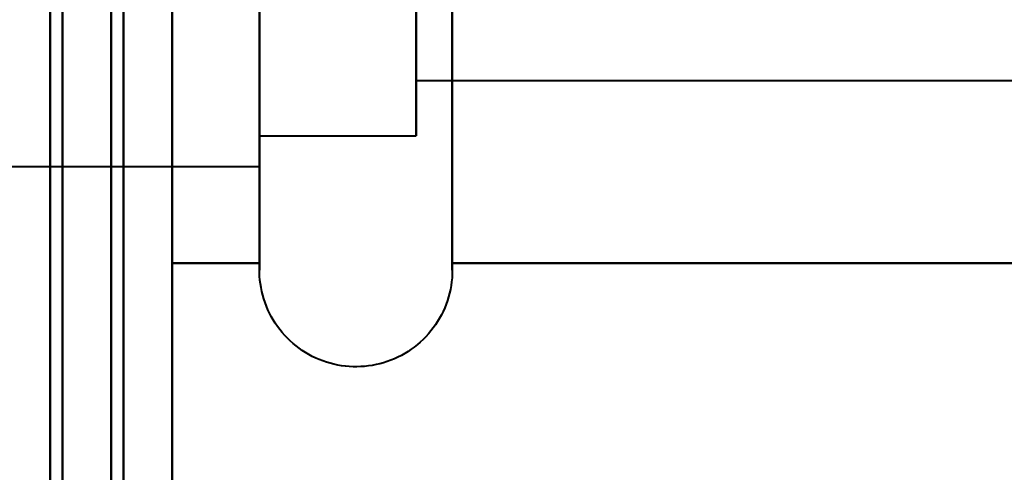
# Model space of a CAD drawing. Header units: millimetres. Extents: x -852 to 852, y -1321 to 592.
# Tile 18 of 111: x -689.75 to -681.68, y -395.75 to -392.05. Entities that reach past the tile are written whole.
import ezdxf

# ---------------------------------------------------------------- set-up
doc = ezdxf.new("R2010")
doc.units = ezdxf.units.MM
doc.layers.add('G-IMPT', color=8, linetype='Continuous', lineweight=40)

# ---------------------------------------------------------------- blocks, each defined once
blk = doc.blocks.new('NEXA 1500 CALQUES_dwg-769064-Niveau de réf_')
at = {"layer": 'G-IMPT'}
for p, q in [((-687.7851, -354.3), (-687.7851, -360.3646)), ((-687.7851, -354.3), (-687.7851, -360.3646)), ((-687.7851, -354.3), (-687.7851, -360.3646)), ((-687.7851, -354.3), (-687.7851, -360.3646)), ((-687.7851, -354.55), (-687.7851, -360.1481)), ((-687.7851, -360.1481), (-687.7851, -354.55)), ((-687.7851, -360.1481), (-687.7851, -354.55)), ((-687.7851, -354.55), (-687.7851, -360.1481)), ((-687.7851, -360.1481), (-687.7851, -354.55)), ((-687.7851, -354.55), (-687.7851, -360.1481)), ((-687.7851, -360.1481), (-687.7851, -354.55)), ((-687.7851, -354.55), (-687.7851, -360.1481)), ((-686.5, -360.1481), (-686.5, -354.55)), ((-686.5, -360.1481), (-686.5, -354.55)), ((-687.7851, -354.7354), (-687.7851, -360.8)), ((-687.7851, -354.7354), (-687.7851, -360.8)), ((-687.7851, -354.7354), (-687.7851, -360.8)), ((-687.7851, -354.7354), (-687.7851, -360.8)), ((-687.7851, -354.9519), (-687.7851, -360.55)), ((-687.7851, -360.55), (-687.7851, -354.9519)), ((-687.7851, -360.55), (-687.7851, -354.9519)), ((-687.7851, -354.9519), (-687.7851, -360.55)), ((-687.7851, -360.55), (-687.7851, -354.9519)), ((-687.7851, -354.9519), (-687.7851, -360.55)), ((-687.7851, -360.55), (-687.7851, -354.9519)), ((-687.7851, -354.9519), (-687.7851, -360.55)), ((-686.5, -360.55), (-686.5, -354.9519)), ((-686.5, -360.55), (-686.5, -354.9519)), ((-687.7851, -361.65), (-687.7851, -355.5)), ((-687.7851, -361.65), (-687.7851, -355.5)), ((-687.7851, -361.65), (-687.7851, -355.5)), ((-687.7851, -361.65), (-687.7851, -355.5)), ((-686.2043, -355.5), (-686.2043, -361.65)), ((-686.2043, -355.5), (-686.2043, -361.65)), ((-686.2043, -355.5), (-686.2043, -361.65)), ((-686.2043, -355.5), (-686.2043, -361.65)), ((-687.7851, -360.8), (-687.7851, -355.925)), ((-687.7851, -360.8), (-687.7851, -355.925)), ((-687.7851, -360.8), (-687.7851, -355.925)), ((-687.7851, -360.8), (-687.7851, -355.925)), ((-686.5, -356.05), (-686.5, -360.55)), ((-686.5, -360.1481), (-686.5, -356.05)), ((-686.5, -360.1481), (-686.5, -356.05)), ((-686.5, -356.05), (-686.5, -360.55)), ((-686.5, -356.05), (-686.5, -360.55)), ((-686.5, -356.05), (-686.5, -360.55)), ((-686.5, -356.2759), (-686.5, -360.0982)), ((-686.5, -360.0982), (-686.5, -356.2759)), ((-686.5, -360.0982), (-686.5, -356.2759)), ((-686.5, -356.2759), (-686.5, -360.0982)), ((-686.5, -360.0982), (-686.5, -356.2759)), ((-686.5, -356.2759), (-686.5, -360.0982)), ((-686.5, -360.0982), (-686.5, -356.2759)), ((-686.5, -356.2759), (-686.5, -360.0982)), ((-686.5, -360.55), (-686.5, -359.05)), ((-686.5, -360.55), (-686.5, -359.05)), ((-686.5, -360.0982), (-674.6111, -360.0982)), ((-686.5, -360.0982), (-674.6111, -360.0982)), ((-686.5, -360.0982), (-674.6111, -360.0982)), ((-686.5, -360.0982), (-674.6111, -360.0982)), ((-687.7851, -360.55), (-686.5, -360.55)), ((-687.7851, -360.55), (-686.5, -360.55)), ((-687.7851, -360.55), (-686.5, -360.55)), ((-687.7851, -360.55), (-686.5, -360.55)), ((-690, -360.8), (-687.7851, -360.8)), ((-690, -360.8), (-687.7851, -360.8)), ((-690, -360.8), (-687.7851, -360.8)), ((-690, -360.8), (-687.7851, -360.8))]:
    blk.add_line(p, q, dxfattribs=at)
at = {"layer": 'G-IMPT', "flags": 128}
for points in [[(-689.5, 449.35), (-689.5, 240.9), (-689.5, 32.45), (-689.5, -176), (-689.5, -384.45)], [(-689.5, -384.45), (-689.5, -176), (-689.5, 32.45), (-689.5, 240.9), (-689.5, 449.35)], [(-689.5, 449.35), (-689.5, 240.9), (-689.5, 32.45), (-689.5, -176), (-689.5, -384.45)], [(-689.4, 449.35), (-689.4, 240.9), (-689.4, 32.45), (-689.4, -176), (-689.4, -384.45)], [(-689.4, -384.45), (-689.4, -176), (-689.4, 32.45), (-689.4, 240.9), (-689.4, 449.35)], [(-689.4, -384.45), (-689.4, -176), (-689.4, 32.45), (-689.4, 240.9), (-689.4, 449.35)], [(-689.4, 449.35), (-689.4, 240.9), (-689.4, 32.45), (-689.4, -176), (-689.4, -384.45)], [(-689.4, -384.45), (-689.4, -176), (-689.4, 32.45), (-689.4, 240.9), (-689.4, 449.35)], [(-689.4, -384.45), (-689.4, -176), (-689.4, 32.45), (-689.4, 240.9), (-689.4, 449.35)], [(-689.4, 449.35), (-689.4, 240.9), (-689.4, 32.45), (-689.4, -176), (-689.4, -384.45)], [(-689.4, -384.45), (-689.4, -176), (-689.4, 32.45), (-689.4, 240.9), (-689.4, 449.35)], [(-689.4, 449.35), (-689.4, 240.9), (-689.4, 32.45), (-689.4, -176), (-689.4, -384.45)], [(-689, 448.95), (-689, 240.7), (-689, 32.45), (-689, -175.8), (-689, -384.05)], [(-689, -384.05), (-689, -175.8), (-689, 32.45), (-689, 240.7), (-689, 448.95)], [(-689.5, 448.85), (-689.5, 240.65), (-689.5, 32.45), (-689.5, -175.75), (-689.5, -383.95)], [(-689.5, -383.95), (-689.5, -175.75), (-689.5, 32.45), (-689.5, 240.65), (-689.5, 448.85)], [(-689.5, 448.85), (-689.5, 240.65), (-689.5, 32.45), (-689.5, -175.75), (-689.5, -383.95)], [(-689.5, -383.95), (-689.5, -175.75), (-689.5, 32.45), (-689.5, 240.65), (-689.5, 448.85)], [(-689.5, 448.85), (-689.5, 240.65), (-689.5, 32.45), (-689.5, -175.75), (-689.5, -383.95)], [(-689.5, -383.95), (-689.5, -175.75), (-689.5, 32.45), (-689.5, 240.65), (-689.5, 448.85)], [(-689, -383.95), (-689, -175.75), (-689, 32.45), (-689, 240.65), (-689, 448.85)], [(-689, 448.85), (-689, 240.65), (-689, 32.45), (-689, -175.75), (-689, -383.95)], [(-688.9, 448.85), (-688.9, 240.65), (-688.9, 32.45), (-688.9, -175.75), (-688.9, -383.95)], [(-688.9, -383.95), (-688.9, -175.75), (-688.9, 32.45), (-688.9, 240.65), (-688.9, 448.85)], [(-688.5, 448.85), (-688.5, 240.65), (-688.5, 32.45), (-688.5, -175.75), (-688.5, -383.95)], [(-688.5, 448.85), (-688.5, 240.65), (-688.5, 32.45), (-688.5, -175.75), (-688.5, -383.95)], [(-688.5, -383.95), (-688.5, -175.75), (-688.5, 32.45), (-688.5, 240.65), (-688.5, 448.85)], [(-688.5, -383.95), (-688.5, -175.75), (-688.5, 32.45), (-688.5, 240.65), (-688.5, 448.85)], [(-688.5, 448.85), (-688.5, 240.65), (-688.5, 32.45), (-688.5, -175.75), (-688.5, -383.95)], [(-688.5, -383.95), (-688.5, -175.75), (-688.5, 32.45), (-688.5, 240.65), (-688.5, 448.85)], [(-688.5, 448.85), (-688.5, 240.65), (-688.5, 32.45), (-688.5, -175.75), (-688.5, -383.95)], [(-688.5, -383.95), (-688.5, -175.75), (-688.5, 32.45), (-688.5, 240.65), (-688.5, 448.85)], [(-689.5, -317.55), (-689.5, -332.55), (-689.5, -347.55), (-689.5, -362.55), (-689.5, -377.55)], [(-689.5, -377.55), (-689.5, -362.55), (-689.5, -347.55), (-689.5, -332.55), (-689.5, -317.55)], [(-689.5, -317.55), (-689.5, -332.55), (-689.5, -347.55), (-689.5, -362.55), (-689.5, -377.55)], [(-689.5, -377.55), (-689.5, -362.55), (-689.5, -347.55), (-689.5, -332.55), (-689.5, -317.55)], [(-689.5, -317.55), (-689.5, -332.55), (-689.5, -347.55), (-689.5, -362.55), (-689.5, -377.55)], [(-689.5, -377.55), (-689.5, -362.55), (-689.5, -347.55), (-689.5, -332.55), (-689.5, -317.55)], [(-689.5, -317.55), (-689.5, -332.55), (-689.5, -347.55), (-689.5, -362.55), (-689.5, -377.55)], [(-689.5, -377.55), (-689.5, -362.55), (-689.5, -347.55), (-689.5, -332.55), (-689.5, -317.55)], [(-688.5, -377.55), (-688.5, -362.55), (-688.5, -347.55), (-688.5, -332.55), (-688.5, -317.55)], [(-688.5, -317.55), (-688.5, -332.55), (-688.5, -347.55), (-688.5, -362.55), (-688.5, -377.55)], [(-688.5, -377.55), (-688.5, -362.55), (-688.5, -347.55), (-688.5, -332.55), (-688.5, -317.55)], [(-688.5, -317.55), (-688.5, -332.55), (-688.5, -347.55), (-688.5, -362.55), (-688.5, -377.55)], [(-688.5, -377.55), (-688.5, -362.55), (-688.5, -347.55), (-688.5, -332.55), (-688.5, -317.55)], [(-688.5, -317.55), (-688.5, -332.55), (-688.5, -347.55), (-688.5, -362.55), (-688.5, -377.55)], [(-688.5, -377.55), (-688.5, -362.55), (-688.5, -347.55), (-688.5, -332.55), (-688.5, -317.55)], [(-688.5, -317.55), (-688.5, -332.55), (-688.5, -347.55), (-688.5, -362.55), (-688.5, -377.55)], [(-687.7851, -359.5744), (-687.7851, -359.7153), (-687.7851, -359.8528), (-687.7851, -359.9867), (-687.7851, -360.1166), (-687.7851, -360.2424), (-687.7851, -360.3639), (-687.7851, -360.4809), (-687.7851, -360.5932), (-687.7851, -360.7006), (-687.7851, -360.803), (-687.7851, -360.9002), (-687.7851, -360.992), (-687.7851, -361.0784), (-687.7851, -361.159), (-687.7851, -361.234), (-687.7851, -361.303), (-687.7851, -361.366), (-687.7851, -361.4229), (-687.7851, -361.4736), (-687.7851, -361.518), (-687.7851, -361.5561), (-687.7851, -361.5878), (-687.7851, -361.613), (-687.7851, -361.6317), (-687.7851, -361.6439), (-687.7851, -361.6496), (-687.7851, -361.65)], [(-687.7851, -361.65), (-687.7851, -361.6467), (-687.7851, -361.6369), (-687.7851, -361.6205), (-687.7851, -361.5976), (-687.7851, -361.5683), (-687.7851, -361.5325), (-687.7851, -361.4903), (-687.7851, -361.4419), (-687.7851, -361.3872), (-687.7851, -361.3264), (-687.7851, -361.2595), (-687.7851, -361.1867), (-687.7851, -361.1081), (-687.7851, -361.0237), (-687.7851, -360.9339), (-687.7851, -360.8386), (-687.7851, -360.738), (-687.7851, -360.6324), (-687.7851, -360.5218), (-687.7851, -360.4065), (-687.7851, -360.2866), (-687.7851, -360.1623), (-687.7851, -360.0339), (-687.7851, -359.9014), (-687.7851, -359.7652), (-687.7851, -359.6255), (-687.7851, -359.4824)], [(-687.7851, -359.5744), (-687.7851, -359.7153), (-687.7851, -359.8528), (-687.7851, -359.9867), (-687.7851, -360.1166), (-687.7851, -360.2424), (-687.7851, -360.3639), (-687.7851, -360.4809), (-687.7851, -360.5932), (-687.7851, -360.7006), (-687.7851, -360.803), (-687.7851, -360.9002), (-687.7851, -360.992), (-687.7851, -361.0784), (-687.7851, -361.159), (-687.7851, -361.234), (-687.7851, -361.303), (-687.7851, -361.366), (-687.7851, -361.4229), (-687.7851, -361.4736), (-687.7851, -361.518), (-687.7851, -361.5561), (-687.7851, -361.5878), (-687.7851, -361.613), (-687.7851, -361.6317), (-687.7851, -361.6439), (-687.7851, -361.6496), (-687.7851, -361.65)], [(-687.7851, -361.65), (-687.7851, -361.6467), (-687.7851, -361.6369), (-687.7851, -361.6205), (-687.7851, -361.5976), (-687.7851, -361.5683), (-687.7851, -361.5325), (-687.7851, -361.4903), (-687.7851, -361.4419), (-687.7851, -361.3872), (-687.7851, -361.3264), (-687.7851, -361.2595), (-687.7851, -361.1867), (-687.7851, -361.1081), (-687.7851, -361.0237), (-687.7851, -360.9339), (-687.7851, -360.8386), (-687.7851, -360.738), (-687.7851, -360.6324), (-687.7851, -360.5218), (-687.7851, -360.4065), (-687.7851, -360.2866), (-687.7851, -360.1623), (-687.7851, -360.0339), (-687.7851, -359.9014), (-687.7851, -359.7652), (-687.7851, -359.6255), (-687.7851, -359.4824)], [(-686.2043, -361.65), (-686.2043, -361.6467), (-686.2043, -361.6369), (-686.2043, -361.6205), (-686.2043, -361.5976), (-686.2043, -361.5683), (-686.2043, -361.5325), (-686.2043, -361.4903), (-686.2043, -361.4419), (-686.2043, -361.3872), (-686.2043, -361.3264), (-686.2043, -361.2595), (-686.2043, -361.1867), (-686.2043, -361.1081), (-686.2043, -361.0237), (-686.2043, -360.9339), (-686.2043, -360.8386), (-686.2043, -360.738), (-686.2043, -360.6324), (-686.2043, -360.5218), (-686.2043, -360.4065), (-686.2043, -360.2866), (-686.2043, -360.1623), (-686.2043, -360.0339), (-686.2043, -359.9014), (-686.2043, -359.7652), (-686.2043, -359.6255), (-686.2043, -359.4824)], [(-686.2043, -359.5744), (-686.2043, -359.7153), (-686.2043, -359.8528), (-686.2043, -359.9867), (-686.2043, -360.1166), (-686.2043, -360.2424), (-686.2043, -360.3639), (-686.2043, -360.4809), (-686.2043, -360.5932), (-686.2043, -360.7006), (-686.2043, -360.803), (-686.2043, -360.9002), (-686.2043, -360.992), (-686.2043, -361.0784), (-686.2043, -361.159), (-686.2043, -361.234), (-686.2043, -361.303), (-686.2043, -361.366), (-686.2043, -361.4229), (-686.2043, -361.4736), (-686.2043, -361.518), (-686.2043, -361.5561), (-686.2043, -361.5878), (-686.2043, -361.613), (-686.2043, -361.6317), (-686.2043, -361.6439), (-686.2043, -361.6496), (-686.2043, -361.65)], [(-686.2043, -361.65), (-686.2043, -361.6467), (-686.2043, -361.6369), (-686.2043, -361.6205), (-686.2043, -361.5976), (-686.2043, -361.5683), (-686.2043, -361.5325), (-686.2043, -361.4903), (-686.2043, -361.4419), (-686.2043, -361.3872), (-686.2043, -361.3264), (-686.2043, -361.2595), (-686.2043, -361.1867), (-686.2043, -361.1081), (-686.2043, -361.0237), (-686.2043, -360.9339), (-686.2043, -360.8386), (-686.2043, -360.738), (-686.2043, -360.6324), (-686.2043, -360.5218), (-686.2043, -360.4065), (-686.2043, -360.2866), (-686.2043, -360.1623), (-686.2043, -360.0339), (-686.2043, -359.9014), (-686.2043, -359.7652), (-686.2043, -359.6255), (-686.2043, -359.4824)], [(-686.2043, -359.5744), (-686.2043, -359.7153), (-686.2043, -359.8528), (-686.2043, -359.9867), (-686.2043, -360.1166), (-686.2043, -360.2424), (-686.2043, -360.3639), (-686.2043, -360.4809), (-686.2043, -360.5932), (-686.2043, -360.7006), (-686.2043, -360.803), (-686.2043, -360.9002), (-686.2043, -360.992), (-686.2043, -361.0784), (-686.2043, -361.159), (-686.2043, -361.234), (-686.2043, -361.303), (-686.2043, -361.366), (-686.2043, -361.4229), (-686.2043, -361.4736), (-686.2043, -361.518), (-686.2043, -361.5561), (-686.2043, -361.5878), (-686.2043, -361.613), (-686.2043, -361.6317), (-686.2043, -361.6439), (-686.2043, -361.6496), (-686.2043, -361.65)], [(-688.5, -359.5707), (-688.5, -360.0759), (-688.5, -360.5811), (-688.5, -361.0863), (-688.5, -361.5915)], [(-688.5, -361.5915), (-688.5, -361.0863), (-688.5, -360.5811), (-688.5, -360.0759), (-688.5, -359.5707)], [(-688.5, -359.5707), (-688.5, -360.0759), (-688.5, -360.5811), (-688.5, -361.0863), (-688.5, -361.5915)], [(-688.5, -361.5915), (-688.5, -361.0863), (-688.5, -360.5811), (-688.5, -360.0759), (-688.5, -359.5707)], [(-688.5, -359.5707), (-688.5, -360.0759), (-688.5, -360.5811), (-688.5, -361.0863), (-688.5, -361.5915)], [(-688.5, -361.5915), (-688.5, -361.0863), (-688.5, -360.5811), (-688.5, -360.0759), (-688.5, -359.5707)], [(-688.5, -359.5707), (-688.5, -360.0759), (-688.5, -360.5811), (-688.5, -361.0863), (-688.5, -361.5915)], [(-688.5, -361.5915), (-688.5, -361.0863), (-688.5, -360.5811), (-688.5, -360.0759), (-688.5, -359.5707)], [(-688.5, -359.5707), (-688.5, -360.0759), (-688.5, -360.5811), (-688.5, -361.0863), (-688.5, -361.5915)], [(-688.5, -361.5915), (-688.5, -361.0863), (-688.5, -360.5811), (-688.5, -360.0759), (-688.5, -359.5707)], [(-688.5, -359.5707), (-688.5, -360.0759), (-688.5, -360.5811), (-688.5, -361.0863), (-688.5, -361.5915)], [(-688.5, -361.5915), (-688.5, -361.0863), (-688.5, -360.5811), (-688.5, -360.0759), (-688.5, -359.5707)], [(-688.5, -359.5707), (-688.5, -360.0759), (-688.5, -360.5811), (-688.5, -361.0863), (-688.5, -361.5915)], [(-688.5, -361.5915), (-688.5, -361.0863), (-688.5, -360.5811), (-688.5, -360.0759), (-688.5, -359.5707)], [(-688.5, -359.5707), (-688.5, -360.0759), (-688.5, -360.5811), (-688.5, -361.0863), (-688.5, -361.5915)], [(-688.5, -361.5915), (-688.5, -361.0863), (-688.5, -360.5811), (-688.5, -360.0759), (-688.5, -359.5707)], [(-687.7851, -361.5915), (-687.7851, -361.0863), (-687.7851, -360.5811), (-687.7851, -360.0759), (-687.7851, -359.5707)], [(-687.7851, -359.5707), (-687.7851, -360.0759), (-687.7851, -360.5811), (-687.7851, -361.0863), (-687.7851, -361.5915)], [(-687.7851, -361.5915), (-687.7851, -361.0863), (-687.7851, -360.5811), (-687.7851, -360.0759), (-687.7851, -359.5707)], [(-687.7851, -359.5707), (-687.7851, -360.0759), (-687.7851, -360.5811), (-687.7851, -361.0863), (-687.7851, -361.5915)], [(-687.7851, -361.5915), (-687.7851, -361.0863), (-687.7851, -360.5811), (-687.7851, -360.0759), (-687.7851, -359.5707)], [(-687.7851, -359.5707), (-687.7851, -360.0759), (-687.7851, -360.5811), (-687.7851, -361.0863), (-687.7851, -361.5915)], [(-687.7851, -361.5915), (-687.7851, -361.0863), (-687.7851, -360.5811), (-687.7851, -360.0759), (-687.7851, -359.5707)], [(-687.7851, -359.5707), (-687.7851, -360.0759), (-687.7851, -360.5811), (-687.7851, -361.0863), (-687.7851, -361.5915)], [(-686.2043, -361.5915), (-686.2043, -361.0863), (-686.2043, -360.5811), (-686.2043, -360.0759), (-686.2043, -359.5707)], [(-686.2043, -359.5707), (-686.2043, -360.0759), (-686.2043, -360.5811), (-686.2043, -361.0863), (-686.2043, -361.5915)], [(-686.2043, -359.5707), (-686.2043, -360.0759), (-686.2043, -360.5811), (-686.2043, -361.0863), (-686.2043, -361.5915)], [(-686.2043, -361.5915), (-686.2043, -361.0863), (-686.2043, -360.5811), (-686.2043, -360.0759), (-686.2043, -359.5707)], [(-686.2043, -361.5915), (-686.2043, -361.0863), (-686.2043, -360.5811), (-686.2043, -360.0759), (-686.2043, -359.5707)], [(-686.2043, -359.5707), (-686.2043, -360.0759), (-686.2043, -360.5811), (-686.2043, -361.0863), (-686.2043, -361.5915)], [(-686.2043, -359.5707), (-686.2043, -360.0759), (-686.2043, -360.5811), (-686.2043, -361.0863), (-686.2043, -361.5915)], [(-686.2043, -361.5915), (-686.2043, -361.0863), (-686.2043, -360.5811), (-686.2043, -360.0759), (-686.2043, -359.5707)], [(-687.7851, -361.65), (-687.7851, -361.6467), (-687.7851, -361.6369), (-687.7851, -361.6205), (-687.7851, -361.5976), (-687.7851, -361.5683), (-687.7851, -361.5325), (-687.7851, -361.4903), (-687.7851, -361.4419), (-687.7851, -361.3872), (-687.7851, -361.3264), (-687.7851, -361.2595), (-687.7851, -361.1867), (-687.7851, -361.1081), (-687.7851, -361.0237), (-687.7851, -360.9339), (-687.7851, -360.8386), (-687.7851, -360.738), (-687.7851, -360.6324), (-687.7851, -360.5218), (-687.7851, -360.4065), (-687.7851, -360.2866), (-687.7851, -360.1623), (-687.7851, -360.0339), (-687.7851, -359.9014), (-687.7851, -359.7652), (-687.7851, -359.6255), (-687.7851, -359.6)], [(-687.7851, -359.6), (-687.7851, -359.7404), (-687.7851, -359.8772), (-687.7851, -360.0103), (-687.7851, -360.1395), (-687.7851, -360.2646), (-687.7851, -360.3853), (-687.7851, -360.5014), (-687.7851, -360.6129), (-687.7851, -360.7194), (-687.7851, -360.8209), (-687.7851, -360.9171), (-687.7851, -361.008), (-687.7851, -361.0933), (-687.7851, -361.173), (-687.7851, -361.2468), (-687.7851, -361.3148), (-687.7851, -361.3767), (-687.7851, -361.4325), (-687.7851, -361.4821), (-687.7851, -361.5254), (-687.7851, -361.5623), (-687.7851, -361.5928), (-687.7851, -361.6169), (-687.7851, -361.6344), (-687.7851, -361.6454), (-687.7851, -361.6499)], [(-687.7851, -361.65), (-687.7851, -361.6467), (-687.7851, -361.6369), (-687.7851, -361.6205), (-687.7851, -361.5976), (-687.7851, -361.5683), (-687.7851, -361.5325), (-687.7851, -361.4903), (-687.7851, -361.4419), (-687.7851, -361.3872), (-687.7851, -361.3264), (-687.7851, -361.2595), (-687.7851, -361.1867), (-687.7851, -361.1081), (-687.7851, -361.0237), (-687.7851, -360.9339), (-687.7851, -360.8386), (-687.7851, -360.738), (-687.7851, -360.6324), (-687.7851, -360.5218), (-687.7851, -360.4065), (-687.7851, -360.2866), (-687.7851, -360.1623), (-687.7851, -360.0339), (-687.7851, -359.9014), (-687.7851, -359.7652), (-687.7851, -359.6255), (-687.7851, -359.6)], [(-687.7851, -359.6), (-687.7851, -359.7404), (-687.7851, -359.8772), (-687.7851, -360.0103), (-687.7851, -360.1395), (-687.7851, -360.2646), (-687.7851, -360.3853), (-687.7851, -360.5014), (-687.7851, -360.6129), (-687.7851, -360.7194), (-687.7851, -360.8209), (-687.7851, -360.9171), (-687.7851, -361.008), (-687.7851, -361.0933), (-687.7851, -361.173), (-687.7851, -361.2468), (-687.7851, -361.3148), (-687.7851, -361.3767), (-687.7851, -361.4325), (-687.7851, -361.4821), (-687.7851, -361.5254), (-687.7851, -361.5623), (-687.7851, -361.5928), (-687.7851, -361.6169), (-687.7851, -361.6344), (-687.7851, -361.6454), (-687.7851, -361.6499)], [(-686.2043, -359.6), (-686.2043, -359.7404), (-686.2043, -359.8772), (-686.2043, -360.0103), (-686.2043, -360.1395), (-686.2043, -360.2646), (-686.2043, -360.3853), (-686.2043, -360.5014), (-686.2043, -360.6129), (-686.2043, -360.7194), (-686.2043, -360.8209), (-686.2043, -360.9171), (-686.2043, -361.008), (-686.2043, -361.0933), (-686.2043, -361.173), (-686.2043, -361.2468), (-686.2043, -361.3148), (-686.2043, -361.3767), (-686.2043, -361.4325), (-686.2043, -361.4821), (-686.2043, -361.5254), (-686.2043, -361.5623), (-686.2043, -361.5928), (-686.2043, -361.6169), (-686.2043, -361.6344), (-686.2043, -361.6454), (-686.2043, -361.6499)], [(-686.2043, -361.65), (-686.2043, -361.6467), (-686.2043, -361.6369), (-686.2043, -361.6205), (-686.2043, -361.5976), (-686.2043, -361.5683), (-686.2043, -361.5325), (-686.2043, -361.4903), (-686.2043, -361.4419), (-686.2043, -361.3872), (-686.2043, -361.3264), (-686.2043, -361.2595), (-686.2043, -361.1867), (-686.2043, -361.1081), (-686.2043, -361.0237), (-686.2043, -360.9339), (-686.2043, -360.8386), (-686.2043, -360.738), (-686.2043, -360.6324), (-686.2043, -360.5218), (-686.2043, -360.4065), (-686.2043, -360.2866), (-686.2043, -360.1623), (-686.2043, -360.0339), (-686.2043, -359.9014), (-686.2043, -359.7652), (-686.2043, -359.6255), (-686.2043, -359.6)], [(-686.2043, -359.6), (-686.2043, -359.7404), (-686.2043, -359.8772), (-686.2043, -360.0103), (-686.2043, -360.1395), (-686.2043, -360.2646), (-686.2043, -360.3853), (-686.2043, -360.5014), (-686.2043, -360.6129), (-686.2043, -360.7194), (-686.2043, -360.8209), (-686.2043, -360.9171), (-686.2043, -361.008), (-686.2043, -361.0933), (-686.2043, -361.173), (-686.2043, -361.2468), (-686.2043, -361.3148), (-686.2043, -361.3767), (-686.2043, -361.4325), (-686.2043, -361.4821), (-686.2043, -361.5254), (-686.2043, -361.5623), (-686.2043, -361.5928), (-686.2043, -361.6169), (-686.2043, -361.6344), (-686.2043, -361.6454), (-686.2043, -361.6499)], [(-686.2043, -361.65), (-686.2043, -361.6467), (-686.2043, -361.6369), (-686.2043, -361.6205), (-686.2043, -361.5976), (-686.2043, -361.5683), (-686.2043, -361.5325), (-686.2043, -361.4903), (-686.2043, -361.4419), (-686.2043, -361.3872), (-686.2043, -361.3264), (-686.2043, -361.2595), (-686.2043, -361.1867), (-686.2043, -361.1081), (-686.2043, -361.0237), (-686.2043, -360.9339), (-686.2043, -360.8386), (-686.2043, -360.738), (-686.2043, -360.6324), (-686.2043, -360.5218), (-686.2043, -360.4065), (-686.2043, -360.2866), (-686.2043, -360.1623), (-686.2043, -360.0339), (-686.2043, -359.9014), (-686.2043, -359.7652), (-686.2043, -359.6255), (-686.2043, -359.6)], [(-688.5, -361.5915), (-688.3213, -361.5915), (-688.1426, -361.5915), (-687.9639, -361.5915), (-687.7851, -361.5915)], [(-687.7851, -361.5915), (-687.9639, -361.5915), (-688.1426, -361.5915), (-688.3213, -361.5915), (-688.5, -361.5915)], [(-688.5, -361.5915), (-688.3213, -361.5915), (-688.1426, -361.5915), (-687.9639, -361.5915), (-687.7851, -361.5915)], [(-687.7851, -361.5915), (-687.9639, -361.5915), (-688.1426, -361.5915), (-688.3213, -361.5915), (-688.5, -361.5915)], [(-688.5, -361.5915), (-688.3213, -361.5915), (-688.1426, -361.5915), (-687.9639, -361.5915), (-687.7851, -361.5915)], [(-687.7851, -361.5915), (-687.9639, -361.5915), (-688.1426, -361.5915), (-688.3213, -361.5915), (-688.5, -361.5915)], [(-688.5, -361.5915), (-688.3213, -361.5915), (-688.1426, -361.5915), (-687.9639, -361.5915), (-687.7851, -361.5915)], [(-687.7851, -361.5915), (-687.9639, -361.5915), (-688.1426, -361.5915), (-688.3213, -361.5915), (-688.5, -361.5915)], [(-676.2043, -361.5915), (-678.7043, -361.5915), (-681.2043, -361.5915), (-683.7043, -361.5915), (-686.2043, -361.5915)], [(-686.2043, -361.5915), (-683.7043, -361.5915), (-681.2043, -361.5915), (-678.7043, -361.5915), (-676.2043, -361.5915)], [(-686.2043, -361.5915), (-683.7043, -361.5915), (-681.2043, -361.5915), (-678.7043, -361.5915), (-676.2043, -361.5915)], [(-676.2043, -361.5915), (-678.7043, -361.5915), (-681.2043, -361.5915), (-683.7043, -361.5915), (-686.2043, -361.5915)], [(-676.2043, -361.5915), (-678.7043, -361.5915), (-681.2043, -361.5915), (-683.7043, -361.5915), (-686.2043, -361.5915)], [(-686.2043, -361.5915), (-683.7043, -361.5915), (-681.2043, -361.5915), (-678.7043, -361.5915), (-676.2043, -361.5915)], [(-686.2043, -361.5915), (-683.7043, -361.5915), (-681.2043, -361.5915), (-678.7043, -361.5915), (-676.2043, -361.5915)], [(-676.2043, -361.5915), (-678.7043, -361.5915), (-681.2043, -361.5915), (-683.7043, -361.5915), (-686.2043, -361.5915)], [(-686.2043, -361.65), (-686.2049, -361.6816), (-686.2068, -361.7132), (-686.21, -361.7446), (-686.2144, -361.7759), (-686.22, -361.807), (-686.2269, -361.8379), (-686.2351, -361.8684), (-686.2444, -361.8986), (-686.255, -361.9284), (-686.2667, -361.9578), (-686.2796, -361.9867), (-686.2936, -362.015), (-686.3088, -362.0427), (-686.325, -362.0699), (-686.3423, -362.0963), (-686.3607, -362.122), (-686.3801, -362.147), (-686.4005, -362.1712), (-686.4218, -362.1945), (-686.444, -362.217), (-686.4671, -362.2386), (-686.4911, -362.2592), (-686.5159, -362.2789), (-686.5414, -362.2975), (-686.5676, -362.3151), (-686.5946, -362.3317), (-686.6222, -362.3471), (-686.6503, -362.3615), (-686.6791, -362.3747), (-686.7083, -362.3867), (-686.738, -362.3976), (-686.7681, -362.4072), (-686.7985, -362.4157), (-686.8293, -362.4229), (-686.8604, -362.4289), (-686.8916, -362.4337), (-686.923, -362.4372), (-686.9546, -362.4394), (-686.9862, -362.4404), (-687.0178, -362.4401), (-687.0494, -362.4385), (-687.0809, -362.4357), (-687.1122, -362.4316), (-687.1434, -362.4263), (-687.1743, -362.4198), (-687.2049, -362.412), (-687.2352, -362.4029), (-687.2652, -362.3927), (-687.2946, -362.3813), (-687.3236, -362.3687), (-687.3521, -362.355), (-687.38, -362.3401), (-687.4073, -362.3242), (-687.4339, -362.3071), (-687.4599, -362.2891), (-687.4851, -362.2699), (-687.5095, -362.2498), (-687.533, -362.2288), (-687.5557, -362.2068), (-687.5776, -362.1839), (-687.5984, -362.1602), (-687.6184, -362.1356), (-687.6373, -362.1103), (-687.6552, -362.0842), (-687.672, -362.0575), (-687.6878, -362.0301), (-687.7024, -362.002), (-687.7159, -361.9735), (-687.7283, -361.9444), (-687.7395, -361.9148), (-687.7495, -361.8848), (-687.7582, -361.8544), (-687.7658, -361.8237), (-687.7721, -361.7927), (-687.7772, -361.7615), (-687.7811, -361.7302), (-687.7836, -361.6987), (-687.7849, -361.6671), (-687.7851, -361.65)], [(-686.2043, -361.65), (-686.2049, -361.6816), (-686.2068, -361.7132), (-686.21, -361.7446), (-686.2144, -361.7759), (-686.22, -361.807), (-686.2269, -361.8379), (-686.2351, -361.8684), (-686.2444, -361.8986), (-686.255, -361.9284), (-686.2667, -361.9578), (-686.2796, -361.9867), (-686.2936, -362.015), (-686.3088, -362.0427), (-686.325, -362.0699), (-686.3423, -362.0963), (-686.3607, -362.122), (-686.3801, -362.147), (-686.4005, -362.1712), (-686.4218, -362.1945), (-686.444, -362.217), (-686.4671, -362.2386), (-686.4911, -362.2592), (-686.5159, -362.2789), (-686.5414, -362.2975), (-686.5676, -362.3151), (-686.5946, -362.3317), (-686.6222, -362.3471), (-686.6503, -362.3615), (-686.6791, -362.3747), (-686.7083, -362.3867), (-686.738, -362.3976), (-686.7681, -362.4072), (-686.7985, -362.4157), (-686.8293, -362.4229), (-686.8604, -362.4289), (-686.8916, -362.4337), (-686.923, -362.4372), (-686.9546, -362.4394), (-686.9862, -362.4404), (-687.0178, -362.4401), (-687.0494, -362.4385), (-687.0809, -362.4357), (-687.1122, -362.4316), (-687.1434, -362.4263), (-687.1743, -362.4198), (-687.2049, -362.412), (-687.2352, -362.4029), (-687.2652, -362.3927), (-687.2946, -362.3813), (-687.3236, -362.3687), (-687.3521, -362.355), (-687.38, -362.3401), (-687.4073, -362.3242), (-687.4339, -362.3071), (-687.4599, -362.2891), (-687.4851, -362.2699), (-687.5095, -362.2498), (-687.533, -362.2288), (-687.5557, -362.2068), (-687.5776, -362.1839), (-687.5984, -362.1602), (-687.6184, -362.1356), (-687.6373, -362.1103), (-687.6552, -362.0842), (-687.672, -362.0575), (-687.6878, -362.0301), (-687.7024, -362.002), (-687.7159, -361.9735), (-687.7283, -361.9444), (-687.7395, -361.9148), (-687.7495, -361.8848), (-687.7582, -361.8544), (-687.7658, -361.8237), (-687.7721, -361.7927), (-687.7772, -361.7615), (-687.7811, -361.7302), (-687.7836, -361.6987), (-687.7849, -361.6671), (-687.7851, -361.65)], [(-686.2043, -361.65), (-686.2049, -361.6816), (-686.2068, -361.7132), (-686.21, -361.7446), (-686.2144, -361.7759), (-686.22, -361.807), (-686.2269, -361.8379), (-686.2351, -361.8684), (-686.2444, -361.8986), (-686.255, -361.9284), (-686.2667, -361.9578), (-686.2796, -361.9867), (-686.2936, -362.015), (-686.3088, -362.0427), (-686.325, -362.0699), (-686.3423, -362.0963), (-686.3607, -362.122), (-686.3801, -362.147), (-686.4005, -362.1712), (-686.4218, -362.1945), (-686.444, -362.217), (-686.4671, -362.2386), (-686.4911, -362.2592), (-686.5159, -362.2789), (-686.5414, -362.2975), (-686.5676, -362.3151), (-686.5946, -362.3317), (-686.6222, -362.3471), (-686.6503, -362.3615), (-686.6791, -362.3747), (-686.7083, -362.3867), (-686.738, -362.3976), (-686.7681, -362.4072), (-686.7985, -362.4157), (-686.8293, -362.4229), (-686.8604, -362.4289), (-686.8916, -362.4337), (-686.923, -362.4372), (-686.9546, -362.4394), (-686.9862, -362.4404), (-687.0178, -362.4401), (-687.0494, -362.4385), (-687.0809, -362.4357), (-687.1122, -362.4316), (-687.1434, -362.4263), (-687.1743, -362.4198), (-687.2049, -362.412), (-687.2352, -362.4029), (-687.2652, -362.3927), (-687.2946, -362.3813), (-687.3236, -362.3687), (-687.3521, -362.355), (-687.38, -362.3401), (-687.4073, -362.3242), (-687.4339, -362.3071), (-687.4599, -362.2891), (-687.4851, -362.2699), (-687.5095, -362.2498), (-687.533, -362.2288), (-687.5557, -362.2068), (-687.5776, -362.1839), (-687.5984, -362.1602), (-687.6184, -362.1356), (-687.6373, -362.1103), (-687.6552, -362.0842), (-687.672, -362.0575), (-687.6878, -362.0301), (-687.7024, -362.002), (-687.7159, -361.9735), (-687.7283, -361.9444), (-687.7395, -361.9148), (-687.7495, -361.8848), (-687.7582, -361.8544), (-687.7658, -361.8237), (-687.7721, -361.7927), (-687.7772, -361.7615), (-687.7811, -361.7302), (-687.7836, -361.6987), (-687.7849, -361.6671), (-687.7851, -361.65)], [(-686.2043, -361.65), (-686.2049, -361.6816), (-686.2068, -361.7132), (-686.21, -361.7446), (-686.2144, -361.7759), (-686.22, -361.807), (-686.2269, -361.8379), (-686.2351, -361.8684), (-686.2444, -361.8986), (-686.255, -361.9284), (-686.2667, -361.9578), (-686.2796, -361.9867), (-686.2936, -362.015), (-686.3088, -362.0427), (-686.325, -362.0699), (-686.3423, -362.0963), (-686.3607, -362.122), (-686.3801, -362.147), (-686.4005, -362.1712), (-686.4218, -362.1945), (-686.444, -362.217), (-686.4671, -362.2386), (-686.4911, -362.2592), (-686.5159, -362.2789), (-686.5414, -362.2975), (-686.5676, -362.3151), (-686.5946, -362.3317), (-686.6222, -362.3471), (-686.6503, -362.3615), (-686.6791, -362.3747), (-686.7083, -362.3867), (-686.738, -362.3976), (-686.7681, -362.4072), (-686.7985, -362.4157), (-686.8293, -362.4229), (-686.8604, -362.4289), (-686.8916, -362.4337), (-686.923, -362.4372), (-686.9546, -362.4394), (-686.9862, -362.4404), (-687.0178, -362.4401), (-687.0494, -362.4385), (-687.0809, -362.4357), (-687.1122, -362.4316), (-687.1434, -362.4263), (-687.1743, -362.4198), (-687.2049, -362.412), (-687.2352, -362.4029), (-687.2652, -362.3927), (-687.2946, -362.3813), (-687.3236, -362.3687), (-687.3521, -362.355), (-687.38, -362.3401), (-687.4073, -362.3242), (-687.4339, -362.3071), (-687.4599, -362.2891), (-687.4851, -362.2699), (-687.5095, -362.2498), (-687.533, -362.2288), (-687.5557, -362.2068), (-687.5776, -362.1839), (-687.5984, -362.1602), (-687.6184, -362.1356), (-687.6373, -362.1103), (-687.6552, -362.0842), (-687.672, -362.0575), (-687.6878, -362.0301), (-687.7024, -362.002), (-687.7159, -361.9735), (-687.7283, -361.9444), (-687.7395, -361.9148), (-687.7495, -361.8848), (-687.7582, -361.8544), (-687.7658, -361.8237), (-687.7721, -361.7927), (-687.7772, -361.7615), (-687.7811, -361.7302), (-687.7836, -361.6987), (-687.7849, -361.6671), (-687.7851, -361.65)]]:
    blk.add_lwpolyline(points, dxfattribs=at)

msp = doc.modelspace()

# ---------------------------------------------------------------- block references
at = {"layer": 'G-IMPT'}
msp.add_blockref('NEXA 1500 CALQUES_dwg-769064-Niveau de réf_', (0, -32.45), dxfattribs=at)

doc.saveas('drawing.dxf')
